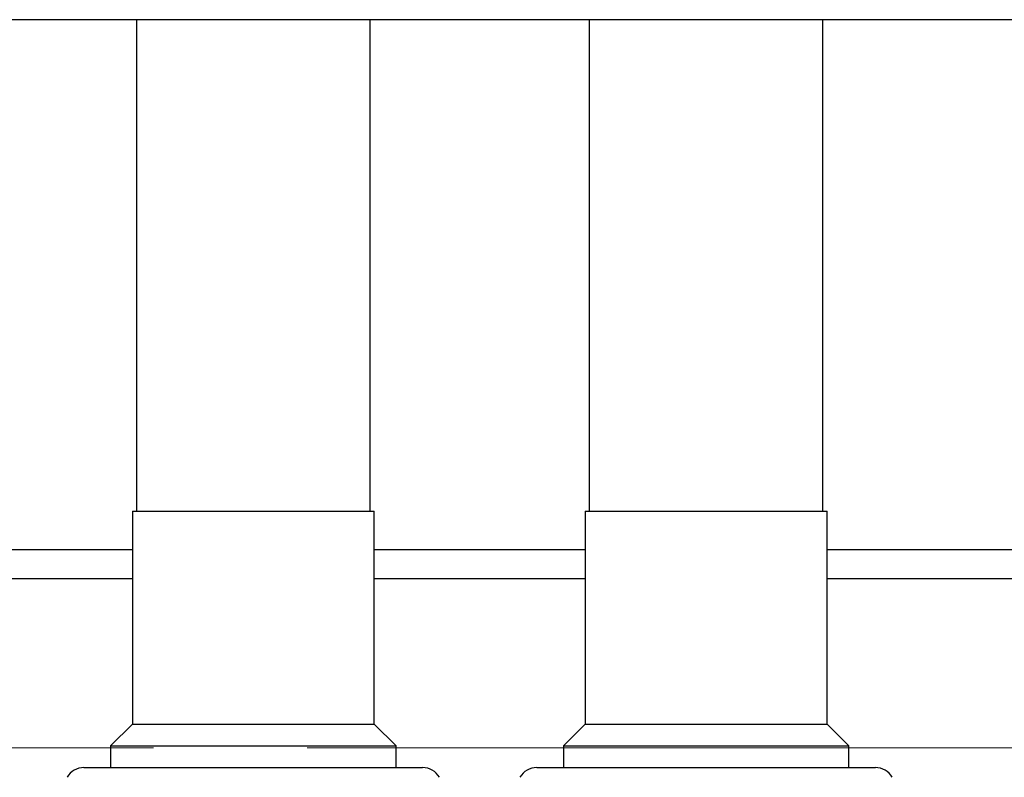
# Model space of a CAD drawing. Header units: millimetres. Extents: x 0 to 841, y 0 to 594.
# Tile 59 of 256: x 111.4 to 119.55, y 559.03 to 565.29. Entities that reach past the tile are written whole.
import ezdxf

# ---------------------------------------------------------------- set-up
doc = ezdxf.new("R2010")
doc.units = ezdxf.units.MM
doc.linetypes.add('CENTER', pattern=[10.16, 6.35, -1.27, 1.27, -1.27])
doc.layers.add('TRAIT-FORT', color=4, linetype='Continuous', lineweight=25)

msp = doc.modelspace()

# ---------------------------------------------------------------- linework, layer by layer
at = {"color": 7, "linetype": 'CENTER', "lineweight": 18}
msp.add_line((191.2505, 559.269), (12.6905, 559.269), dxfattribs=at)
at = {"layer": 'TRAIT-FORT', "color": 4, "linetype": 'Continuous', "lineweight": 25}
for p, q in [((125.9705, 565.2894), (101.9705, 565.2894)), ((112.3697, 565.2894), (112.3697, 561.2255)), ((114.3017, 561.2255), (114.3017, 565.2894)), ((116.1133, 565.2894), (116.1133, 561.2255)), ((118.0453, 561.2255), (118.0453, 565.2894)), ((112.3357, 561.2255), (112.3357, 559.4655)), ((112.3357, 561.2255), (113.3357, 561.2255)), ((113.3357, 561.2255), (114.3357, 561.2255)), ((114.3357, 559.4655), (114.3357, 561.2255)), ((116.0793, 561.2255), (116.0793, 559.4655)), ((116.0793, 561.2255), (117.0793, 561.2255)), ((117.0793, 561.2255), (118.0793, 561.2255)), ((118.0793, 559.4655), (118.0793, 561.2255)), ((110.526, 560.9094), (112.3357, 560.9094)), ((114.3357, 560.9094), (116.0793, 560.9094)), ((118.0793, 560.9094), (124.9713, 560.9094)), ((110.526, 560.6694), (112.3357, 560.6694)), ((114.3357, 560.6694), (116.0793, 560.6694)), ((118.0793, 560.6694), (124.9713, 560.6694)), ((112.3357, 559.4655), (112.1557, 559.2855)), ((112.3357, 559.4655), (113.3357, 559.4655)), ((113.3357, 559.4655), (114.3357, 559.4655)), ((114.5157, 559.2855), (114.3357, 559.4655)), ((116.0793, 559.4655), (115.8993, 559.2855)), ((116.0793, 559.4655), (117.0793, 559.4655)), ((117.0793, 559.4655), (118.0793, 559.4655)), ((118.2593, 559.2855), (118.0793, 559.4655)), ((112.1557, 559.2855), (112.1557, 559.1055)), ((112.1557, 559.2855), (113.3357, 559.2855)), ((113.3357, 559.2855), (114.5157, 559.2855)), ((114.5157, 559.1055), (114.5157, 559.2855)), ((115.8993, 559.2855), (115.8993, 559.1055)), ((115.8993, 559.2855), (117.0793, 559.2855)), ((117.0793, 559.2855), (118.2593, 559.2855)), ((118.2593, 559.1055), (118.2593, 559.2855)), ((111.9357, 559.1055), (114.7357, 559.1055)), ((115.6793, 559.1055), (118.4793, 559.1055))]:
    msp.add_line(p, q, dxfattribs=at)
for centre, start, end in [((111.9357, 558.9455), 90.00207, 149.98593), ((114.7357, 558.9455), 30.00212, 90.00021), ((115.6793, 558.9455), 90.00207, 149.98593), ((118.4793, 558.9455), 30.00212, 90.00021)]:
    msp.add_arc(centre, 0.16, start, end, dxfattribs=at)

doc.saveas('drawing.dxf')
